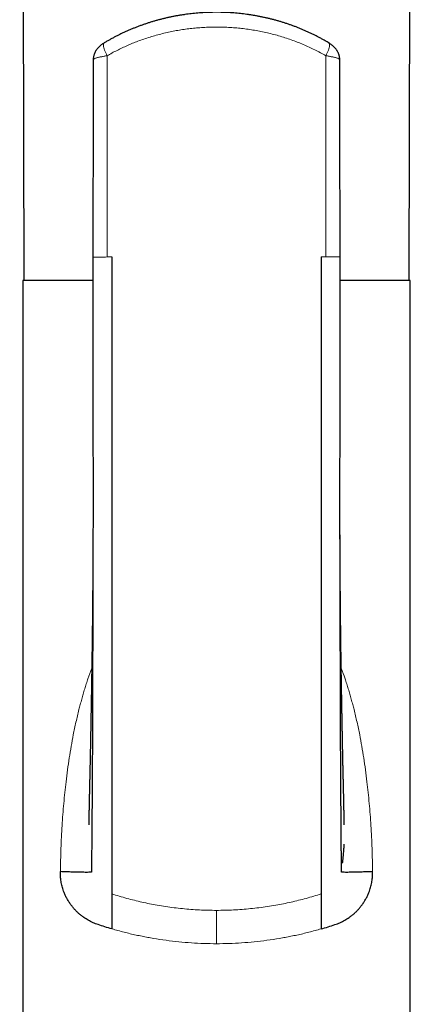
# Model space of a CAD drawing. Header units: millimetres. Extents: x 8 to 761, y 12 to 790.
# Tile 109 of 240: x 342 to 367, y 608 to 671. Entities that reach past the tile are written whole.
import ezdxf

# ---------------------------------------------------------------- set-up
doc = ezdxf.new("R2010")
doc.units = ezdxf.units.MM

msp = doc.modelspace()

# ---------------------------------------------------------------- linework, layer by layer
at = {"color": 7, "linetype": 'Continuous', "lineweight": 30}
for p, q in [((346.483, 655.412), (346.486, 655.412)), ((362.288, 655.413), (362.283, 655.413)), ((341.986, 653.913), (341.986, 588.913)), ((346.478, 653.913), (341.986, 653.913)), ((366.786, 653.913), (362.294, 653.913)), ((366.786, 588.913), (366.786, 653.913))]:
    msp.add_line(p, q, dxfattribs=at)
at = {"color": 252, "linetype": 'Continuous', "lineweight": 0}
msp.add_line((361.375, 655.413), (361.086, 655.413), dxfattribs=at)
at = {"color": 7, "linetype": 'Continuous', "lineweight": 30, "flags": 128}
for points in [[(341.793, 759.5), (341.898, 718.625), (342.066, 653.913)], [(366.707, 653.913), (366.874, 718.625), (366.98, 759.5)]]:
    msp.add_lwpolyline(points, dxfattribs=at)
at = {"color": 7, "linetype": 'Continuous', "lineweight": 30}
for points, knots in [([(361.583, 669.122), (361.546, 669.145), (361.447, 669.204), (361.287, 669.296), (361.102, 669.399), (360.916, 669.499), (360.728, 669.596), (360.538, 669.69), (360.348, 669.781), (360.156, 669.869), (359.963, 669.953), (359.769, 670.035), (359.575, 670.113), (359.379, 670.189), (359.182, 670.261), (358.984, 670.331), (358.784, 670.397), (358.584, 670.46), (358.383, 670.521), (358.18, 670.578), (357.976, 670.633), (357.771, 670.684), (357.567, 670.733), (357.362, 670.778), (357.157, 670.82), (356.95, 670.859), (356.744, 670.895), (356.536, 670.928), (356.329, 670.958), (356.122, 670.985), (355.914, 671.008), (355.705, 671.029), (355.496, 671.047), (355.287, 671.062), (355.078, 671.073), (354.868, 671.082), (354.659, 671.087), (354.449, 671.09), (354.239, 671.089), (354.03, 671.085), (353.82, 671.078), (353.61, 671.069), (353.401, 671.056), (353.191, 671.04), (352.981, 671.021), (352.773, 670.999), (352.566, 670.974), (352.359, 670.946), (352.152, 670.915), (351.946, 670.881), (351.74, 670.844), (351.535, 670.804), (351.33, 670.761), (351.126, 670.714), (350.922, 670.665), (350.719, 670.613), (350.517, 670.557), (350.317, 670.499), (350.117, 670.438), (349.917, 670.373), (349.718, 670.306), (349.52, 670.235), (349.323, 670.161), (349.126, 670.084), (348.931, 670.004), (348.737, 669.921), (348.544, 669.835), (348.352, 669.746), (348.163, 669.654), (347.974, 669.56), (347.788, 669.462), (347.603, 669.362), (347.421, 669.259), (347.283, 669.179), (347.206, 669.133), (347.189, 669.123)], [0, 0, 0, 0, 0.0089007, 0.0231873, 0.0373979, 0.0514971, 0.0657463, 0.0799362, 0.0940765, 0.1081725, 0.1222292, 0.1362519, 0.1502457, 0.1642157, 0.1781672, 0.1921051, 0.2060347, 0.2199609, 0.2338887, 0.2478217, 0.2617649, 0.2757286, 0.2895629, 0.3033701, 0.3171815, 0.3309891, 0.3447863, 0.3585666, 0.3723237, 0.3860514, 0.3997538, 0.4135097, 0.4272501, 0.4409802, 0.4547052, 0.4684303, 0.4821593, 0.495897, 0.5096671, 0.5233533, 0.5370589, 0.5508121, 0.5645945, 0.5783878, 0.5921688, 0.6059177, 0.6196096, 0.6332496, 0.647004, 0.6607583, 0.6745166, 0.6882834, 0.7020641, 0.7158638, 0.7296878, 0.7435672, 0.7573407, 0.7711478, 0.7850054, 0.7989097, 0.8128566, 0.826842, 0.8408615, 0.8549105, 0.8689844, 0.8830783, 0.8971874, 0.9113067, 0.9254312, 0.939555, 0.9536722, 0.9677742, 0.9818584, 0.9960323, 1, 1, 1, 1]), ([(347.187, 669.122), (347.174, 669.114), (347.141, 669.094), (347.091, 669.061), (347.036, 669.021), (346.98, 668.978), (346.925, 668.932), (346.874, 668.885), (346.827, 668.838), (346.784, 668.79), (346.744, 668.741), (346.707, 668.692), (346.674, 668.642), (346.643, 668.591), (346.615, 668.539), (346.59, 668.487), (346.568, 668.433), (346.549, 668.379), (346.533, 668.324), (346.519, 668.268), (346.509, 668.212), (346.502, 668.155), (346.497, 668.101), (346.497, 668.066), (346.497, 668.05)], [0, 0, 0, 0, 0.034253, 0.085101, 0.134416, 0.188042, 0.244038, 0.295977, 0.346661, 0.395731, 0.442932, 0.489406, 0.534799, 0.579347, 0.623262, 0.666705, 0.709798, 0.752628, 0.795256, 0.837727, 0.880072, 0.922316, 0.964478, 1, 1, 1, 1]), ([(362.276, 668.05), (362.276, 668.051), (362.276, 668.072), (362.274, 668.112), (362.269, 668.169), (362.261, 668.225), (362.25, 668.281), (362.236, 668.336), (362.22, 668.39), (362.2, 668.443), (362.178, 668.495), (362.154, 668.546), (362.126, 668.597), (362.096, 668.646), (362.063, 668.694), (362.028, 668.742), (361.989, 668.789), (361.948, 668.835), (361.903, 668.88), (361.854, 668.926), (361.802, 668.97), (361.747, 669.013), (361.692, 669.053), (361.638, 669.09), (361.602, 669.112), (361.585, 669.123)], [0, 0, 0, 0, 0.003482, 0.045773, 0.087938, 0.130001, 0.171988, 0.213932, 0.255877, 0.297879, 0.340012, 0.382372, 0.425089, 0.468331, 0.51231, 0.557283, 0.603001, 0.64946, 0.698341, 0.748978, 0.801147, 0.853941, 0.906236, 0.953992, 1, 1, 1, 1]), ([(346.497, 668.05), (346.497, 667.99), (346.496, 667.772), (346.495, 667.391), (346.494, 666.9), (346.493, 666.395), (346.492, 665.876), (346.491, 665.353), (346.49, 664.827), (346.489, 664.299), (346.488, 663.758), (346.487, 663.204), (346.486, 662.626), (346.485, 662.023), (346.484, 661.395), (346.483, 660.752), (346.482, 660.095), (346.481, 659.424), (346.481, 658.753), (346.48, 658.081), (346.479, 657.409), (346.479, 656.725), (346.478, 656.058), (346.478, 655.619), (346.478, 655.412)], [0, 0, 0, 0, 0.014057, 0.051792, 0.090643, 0.130612, 0.171697, 0.213901, 0.254717, 0.296528, 0.339334, 0.383135, 0.427931, 0.476531, 0.526252, 0.577093, 0.629056, 0.682141, 0.736347, 0.788483, 0.841615, 0.895744, 0.950869, 1, 1, 1, 1]), ([(362.295, 655.413), (362.294, 655.73), (362.294, 656.396), (362.293, 657.414), (362.292, 658.47), (362.29, 659.534), (362.289, 660.606), (362.288, 661.687), (362.286, 662.775), (362.284, 663.871), (362.282, 664.976), (362.28, 666.088), (362.278, 667.114), (362.276, 667.769), (362.276, 668.05)], [0, 0, 0, 0, 0.075157, 0.158077, 0.241638, 0.325839, 0.410679, 0.496157, 0.582275, 0.669033, 0.756434, 0.844484, 0.933186, 1, 1, 1, 1]), ([(346.482, 655.413), (346.482, 655.21), (346.481, 654.806), (346.479, 654.207), (346.478, 653.619), (346.478, 653.043), (346.477, 652.48), (346.477, 651.929), (346.477, 651.39), (346.477, 650.856), (346.477, 650.327), (346.478, 649.803), (346.478, 649.294), (346.478, 648.798), (346.479, 648.317), (346.479, 647.849), (346.479, 647.396), (346.48, 646.958), (346.48, 646.533), (346.48, 646.122), (346.481, 645.726), (346.481, 645.351), (346.481, 644.997), (346.481, 644.662), (346.482, 644.34), (346.482, 644.03), (346.482, 643.597), (346.482, 643.038), (346.483, 642.349), (346.483, 641.664), (346.483, 640.982), (346.484, 640.303), (346.484, 639.52), (346.484, 638.9), (346.483, 638.443), (346.483, 638.26), (346.483, 638.087), (346.482, 637.914), (346.481, 637.743), (346.48, 637.576), (346.479, 637.423), (346.478, 637.284), (346.478, 637.158), (346.477, 637.081), (346.477, 637.045)], [0, 0, 0, 0, 0.033069, 0.065512, 0.097319, 0.128479, 0.158986, 0.188832, 0.21801, 0.246515, 0.27565, 0.304036, 0.331669, 0.358545, 0.384662, 0.410017, 0.434607, 0.458432, 0.481491, 0.503782, 0.525304, 0.54606, 0.564927, 0.583115, 0.600623, 0.617454, 0.633607, 0.671284, 0.70877, 0.74609, 0.783251, 0.820261, 0.857127, 0.911381, 0.921911, 0.931957, 0.941481, 0.950485, 0.96053, 0.969847, 0.978443, 0.986326, 0.993507, 1, 1, 1, 1]), ([(347.686, 655.413), (347.686, 654.186), (347.686, 651.731), (347.686, 648.055), (347.686, 644.386), (347.686, 640.728), (347.686, 637.081), (347.686, 633.448), (347.686, 629.831), (347.686, 626.231), (347.686, 623.587), (347.686, 621.887), (347.686, 621.123), (347.686, 620.359), (347.686, 619.597), (347.686, 618.839), (347.686, 618.103), (347.686, 617.427), (347.686, 616.82), (347.686, 616.291), (347.686, 615.825), (347.686, 615.437), (347.686, 615.127), (347.686, 614.89), (347.686, 614.716), (347.686, 614.643), (347.686, 614.606)], [0, 0, 0, 0, 0.083431, 0.166854, 0.250268, 0.333672, 0.417068, 0.500454, 0.583828, 0.667193, 0.750551, 0.768413, 0.786275, 0.804136, 0.821997, 0.839845, 0.85767, 0.875484, 0.891049, 0.906623, 0.922177, 0.937718, 0.953282, 0.968843, 0.984414, 1, 1, 1, 1]), ([(361.086, 655.413), (361.086, 654.195), (361.086, 651.759), (361.086, 648.107), (361.086, 644.454), (361.086, 640.806), (361.086, 637.175), (361.086, 633.584), (361.086, 630.442), (361.086, 627.723), (361.086, 625.387), (361.086, 623.279), (361.086, 621.392), (361.086, 620.077), (361.086, 619.081), (361.086, 618.423), (361.086, 617.78), (361.086, 617.188), (361.086, 616.656), (361.086, 616.191), (361.086, 615.78), (361.086, 615.43), (361.086, 615.148), (361.086, 614.912), (361.086, 614.726), (361.086, 614.646), (361.086, 614.606)], [0, 0, 0, 0, 0.082794, 0.165593, 0.248628, 0.331931, 0.415105, 0.497665, 0.579176, 0.632362, 0.686313, 0.741798, 0.779609, 0.818492, 0.834061, 0.849794, 0.865692, 0.881753, 0.895719, 0.909793, 0.923939, 0.938111, 0.952237, 0.96627, 0.983311, 1, 1, 1, 1]), ([(362.295, 637.045), (362.295, 637.049), (362.295, 637.057), (362.294, 637.077), (362.294, 637.104), (362.293, 637.142), (362.291, 637.193), (362.29, 637.259), (362.29, 637.338), (362.289, 637.429), (362.289, 637.528), (362.289, 637.63), (362.289, 637.733), (362.289, 637.837), (362.289, 637.943), (362.289, 638.114), (362.289, 638.352), (362.289, 638.682), (362.289, 639.043), (362.289, 639.436), (362.289, 639.772), (362.289, 640.047), (362.289, 640.259), (362.289, 640.477), (362.289, 640.703), (362.289, 640.94), (362.289, 641.184), (362.289, 641.433), (362.289, 641.687), (362.289, 641.951), (362.289, 642.225), (362.29, 642.513), (362.29, 642.814), (362.29, 643.13), (362.29, 643.456), (362.29, 643.794), (362.29, 644.14), (362.29, 644.494), (362.291, 644.857), (362.291, 645.23), (362.291, 645.64), (362.292, 646.087), (362.292, 646.573), (362.292, 647.073), (362.293, 647.589), (362.293, 648.12), (362.294, 648.665), (362.294, 649.226), (362.294, 649.801), (362.295, 650.391), (362.295, 650.995), (362.295, 651.614), (362.295, 652.234), (362.294, 652.856), (362.294, 653.478), (362.293, 654.112), (362.292, 654.759), (362.291, 655.194), (362.29, 655.413)], [0, 0, 0, 0, 0.0017804, 0.0036359, 0.0056327, 0.0078242, 0.0111161, 0.0148933, 0.0192005, 0.0243455, 0.0298473, 0.0354147, 0.0410478, 0.0467465, 0.0525108, 0.0583408, 0.0747119, 0.0915796, 0.112308, 0.1337412, 0.15588, 0.1672143, 0.1787255, 0.1904764, 0.2027847, 0.215695, 0.2292078, 0.2425007, 0.2563299, 0.2706962, 0.2856001, 0.3010425, 0.3176209, 0.3347798, 0.3525202, 0.3708428, 0.3897485, 0.4088853, 0.4285865, 0.4488531, 0.469686, 0.4952269, 0.5215721, 0.5487202, 0.5766696, 0.6054178, 0.6349619, 0.6652981, 0.6964223, 0.7283297, 0.7610147, 0.7944708, 0.8286903, 0.861646, 0.8952646, 0.9295369, 0.9644525, 1, 1, 1, 1]), ([(346.478, 637.603), (346.477, 636.926), (346.474, 635.314), (346.468, 632.767), (346.462, 630.3), (346.456, 628.176), (346.45, 626.41), (346.444, 624.676), (346.438, 623.052), (346.432, 621.543), (346.422, 620.418), (346.413, 619.601), (346.408, 619.083), (346.404, 618.586), (346.401, 618.136), (346.399, 617.737), (346.397, 617.392), (346.396, 617.087), (346.395, 616.827), (346.395, 616.613), (346.395, 616.43), (346.395, 616.281), (346.395, 616.168), (346.394, 616.089), (346.395, 616.039), (346.395, 616.011), (346.398, 616), (346.381, 615.996), (346.319, 615.991), (346.216, 615.988), (346.072, 615.986), (345.895, 615.988), (345.688, 615.991), (345.439, 615.996), (345.143, 616.004), (344.802, 616.016), (344.531, 616.027), (344.394, 616.032)], [0, 0, 0, 0, 0.061477, 0.146559, 0.232465, 0.287187, 0.341488, 0.394925, 0.447077, 0.491597, 0.534696, 0.551236, 0.567554, 0.583652, 0.599526, 0.613013, 0.626344, 0.639563, 0.652758, 0.666014, 0.67942, 0.695788, 0.712614, 0.730016, 0.748088, 0.766915, 0.786579, 0.807155, 0.82874, 0.851309, 0.874718, 0.894773, 0.915261, 0.936106, 0.95723, 0.978557, 1, 1, 1, 1]), ([(346.478, 637.603), (346.478, 637.594), (346.478, 637.568), (346.478, 637.522), (346.478, 637.463), (346.478, 637.4), (346.477, 637.337), (346.477, 637.282), (346.477, 637.236), (346.477, 637.198), (346.477, 637.164), (346.477, 637.129), (346.477, 637.087), (346.477, 637.036), (346.477, 636.978), (346.476, 636.917), (346.476, 636.854), (346.476, 636.793), (346.476, 636.735), (346.476, 636.686), (346.476, 636.647), (346.475, 636.612), (346.475, 636.574), (346.475, 636.53), (346.475, 636.479), (346.475, 636.424), (346.475, 636.365), (346.474, 636.309), (346.474, 636.258), (346.474, 636.215), (346.474, 636.178), (346.474, 636.149), (346.474, 636.123), (346.473, 636.094), (346.473, 636.056), (346.473, 636.011), (346.473, 635.96), (346.473, 635.907), (346.472, 635.853), (346.472, 635.806), (346.472, 635.762), (346.472, 635.722), (346.472, 635.674), (346.471, 635.614), (346.471, 635.54), (346.471, 635.462), (346.47, 635.39), (346.47, 635.329), (346.47, 635.278), (346.469, 635.237), (346.469, 635.203), (346.469, 635.161), (346.469, 635.101), (346.468, 635.026), (346.468, 634.948), (346.467, 634.878), (346.467, 634.814), (346.466, 634.749), (346.466, 634.679), (346.465, 634.601), (346.465, 634.517), (346.464, 634.431), (346.464, 634.359), (346.463, 634.305), (346.463, 634.27), (346.463, 634.239), (346.463, 634.208), (346.462, 634.173), (346.462, 634.133), (346.462, 634.093), (346.462, 634.056), (346.461, 634.022), (346.461, 633.986), (346.461, 633.949), (346.46, 633.912), (346.46, 633.881), (346.46, 633.859), (346.46, 633.843), (346.46, 633.83), (346.46, 633.816), (346.459, 633.792), (346.459, 633.753), (346.459, 633.698), (346.458, 633.634), (346.458, 633.559), (346.457, 633.475), (346.456, 633.396), (346.456, 633.328), (346.455, 633.268), (346.454, 633.202), (346.454, 633.126), (346.453, 633.042), (346.452, 632.97), (346.452, 632.917), (346.452, 632.886), (346.451, 632.861), (346.451, 632.84), (346.451, 632.815), (346.451, 632.785), (346.45, 632.748), (346.45, 632.697), (346.449, 632.635), (346.448, 632.566), (346.448, 632.503), (346.447, 632.445), (346.446, 632.377), (346.446, 632.299), (346.445, 632.214), (346.444, 632.139), (346.443, 632.075), (346.443, 632.024), (346.442, 631.985), (346.442, 631.958), (346.442, 631.939), (346.442, 631.921), (346.441, 631.895), (346.441, 631.861), (346.44, 631.814), (346.44, 631.76), (346.439, 631.702), (346.439, 631.652), (346.438, 631.608), (346.438, 631.571), (346.437, 631.537), (346.437, 631.499), (346.436, 631.455), (346.436, 631.406), (346.435, 631.355), (346.434, 631.273), (346.433, 631.165), (346.431, 631.025), (346.429, 630.886), (346.427, 630.75), (346.426, 630.615), (346.424, 630.474), (346.422, 630.351), (346.421, 630.26), (346.42, 630.205), (346.419, 630.156), (346.419, 630.11), (346.418, 630.054), (346.417, 629.984), (346.416, 629.902), (346.415, 629.813), (346.413, 629.722), (346.412, 629.632), (346.411, 629.544), (346.409, 629.453), (346.408, 629.356), (346.406, 629.253), (346.405, 629.151), (346.403, 629.053), (346.402, 628.965), (346.401, 628.891), (346.4, 628.832), (346.399, 628.786), (346.399, 628.745), (346.398, 628.703), (346.397, 628.66), (346.396, 628.611), (346.396, 628.557), (346.395, 628.494), (346.393, 628.427), (346.392, 628.355), (346.391, 628.283), (346.39, 628.209), (346.389, 628.134), (346.387, 628.056), (346.386, 627.977), (346.385, 627.899), (346.384, 627.825), (346.382, 627.752), (346.381, 627.677), (346.38, 627.6), (346.378, 627.524), (346.377, 627.451), (346.376, 627.376), (346.375, 627.298), (346.373, 627.218), (346.372, 627.143), (346.371, 627.079), (346.37, 627.024), (346.369, 626.971), (346.368, 626.909), (346.367, 626.84), (346.365, 626.771), (346.364, 626.708), (346.363, 626.648), (346.362, 626.59), (346.361, 626.533), (346.36, 626.479), (346.359, 626.433), (346.359, 626.391), (346.358, 626.352), (346.357, 626.305), (346.356, 626.252), (346.355, 626.2), (346.354, 626.151), (346.353, 626.097), (346.352, 626.034), (346.351, 625.963), (346.35, 625.895), (346.348, 625.823), (346.347, 625.747), (346.345, 625.663), (346.344, 625.577), (346.343, 625.501), (346.341, 625.437), (346.34, 625.389), (346.34, 625.34), (346.339, 625.288), (346.338, 625.237), (346.337, 625.186), (346.336, 625.134), (346.335, 625.07), (346.333, 624.998), (346.332, 624.925), (346.331, 624.858), (346.33, 624.793), (346.328, 624.731), (346.327, 624.679), (346.327, 624.637), (346.326, 624.598), (346.325, 624.551), (346.324, 624.5), (346.323, 624.45), (346.322, 624.405), (346.322, 624.368), (346.321, 624.335), (346.32, 624.3), (346.32, 624.259), (346.319, 624.214), (346.318, 624.171), (346.317, 624.117), (346.316, 624.05), (346.314, 623.97), (346.312, 623.888), (346.311, 623.807), (346.309, 623.729), (346.308, 623.655), (346.306, 623.585), (346.305, 623.524), (346.304, 623.475), (346.303, 623.438), (346.303, 623.4), (346.302, 623.355), (346.301, 623.307), (346.3, 623.26), (346.299, 623.213), (346.298, 623.166), (346.297, 623.119), (346.296, 623.073), (346.295, 623.027), (346.294, 622.977), (346.293, 622.924), (346.291, 622.863), (346.29, 622.805), (346.289, 622.753), (346.288, 622.712), (346.287, 622.676), (346.286, 622.646), (346.286, 622.618), (346.285, 622.587), (346.283, 622.522), (346.281, 622.425), (346.278, 622.293), (346.275, 622.16), (346.271, 622.024), (346.268, 621.89), (346.265, 621.761), (346.261, 621.623), (346.258, 621.477), (346.254, 621.322), (346.251, 621.17), (346.248, 621.02), (346.245, 620.873), (346.242, 620.746), (346.24, 620.636), (346.238, 620.537), (346.236, 620.444), (346.234, 620.353), (346.232, 620.264), (346.231, 620.177), (346.229, 620.082), (346.227, 619.98), (346.225, 619.876), (346.223, 619.782), (346.222, 619.694), (346.22, 619.604), (346.219, 619.513), (346.217, 619.43), (346.216, 619.363), (346.215, 619.311), (346.214, 619.269), (346.213, 619.24), (346.213, 619.221), (346.213, 619.21), (346.213, 619.198), (346.212, 619.185), (346.212, 619.17), (346.212, 619.153), (346.211, 619.137), (346.211, 619.121), (346.211, 619.109), (346.211, 619.099), (346.21, 619.09), (346.21, 619.083), (346.21, 619.075), (346.21, 619.068), (346.21, 619.058), (346.209, 619.048), (346.209, 619.038), (346.209, 619.031), (346.209, 619.026), (346.209, 619.025), (346.209, 619.025)], [0, 0, 0, 0, 0.001367, 0.003952, 0.006833, 0.01002, 0.013177, 0.015906, 0.018085, 0.019882, 0.021383, 0.023034, 0.024901, 0.027546, 0.0304, 0.033461, 0.036562, 0.039571, 0.042488, 0.045019, 0.046746, 0.048263, 0.050105, 0.052292, 0.054799, 0.057505, 0.060395, 0.063468, 0.065742, 0.067921, 0.069721, 0.071138, 0.072192, 0.073512, 0.075438, 0.077799, 0.080039, 0.082991, 0.085601, 0.087904, 0.090009, 0.091923, 0.093835, 0.09704, 0.100716, 0.104832, 0.108385, 0.111377, 0.113847, 0.115817, 0.117425, 0.118897, 0.12196, 0.126188, 0.130029, 0.133409, 0.13652, 0.139485, 0.142974, 0.146766, 0.151019, 0.155356, 0.159487, 0.161575, 0.163293, 0.164659, 0.166111, 0.167835, 0.16983, 0.172081, 0.173666, 0.175338, 0.177099, 0.178948, 0.180871, 0.182479, 0.183547, 0.184189, 0.184761, 0.185446, 0.186244, 0.188428, 0.191171, 0.19439, 0.197905, 0.202249, 0.206725, 0.209553, 0.21237, 0.215622, 0.219326, 0.223491, 0.228089, 0.229924, 0.231443, 0.232648, 0.233557, 0.234672, 0.236216, 0.238134, 0.240051, 0.243829, 0.247285, 0.250344, 0.253025, 0.255901, 0.260431, 0.264656, 0.26841, 0.271685, 0.274087, 0.276019, 0.27748, 0.278018, 0.278845, 0.280151, 0.28193, 0.283818, 0.287091, 0.289965, 0.292446, 0.294587, 0.296401, 0.297951, 0.299736, 0.301974, 0.304473, 0.307011, 0.309587, 0.316652, 0.32308, 0.330514, 0.337338, 0.343239, 0.350639, 0.358373, 0.361526, 0.364274, 0.366578, 0.368757, 0.371241, 0.374953, 0.379095, 0.383599, 0.388258, 0.392656, 0.396979, 0.401428, 0.406314, 0.411528, 0.416752, 0.421667, 0.426095, 0.430017, 0.432681, 0.434973, 0.436892, 0.438852, 0.441192, 0.443429, 0.446138, 0.449349, 0.452913, 0.456206, 0.460047, 0.463743, 0.467394, 0.471339, 0.475361, 0.479341, 0.483041, 0.486513, 0.490253, 0.494325, 0.498168, 0.501661, 0.505364, 0.509391, 0.513515, 0.517317, 0.520787, 0.523093, 0.525632, 0.528775, 0.532485, 0.536057, 0.539212, 0.541952, 0.545155, 0.548004, 0.550597, 0.553317, 0.554952, 0.556881, 0.559259, 0.56208, 0.564825, 0.567172, 0.569512, 0.573038, 0.576706, 0.58025, 0.583344, 0.587636, 0.591775, 0.596003, 0.600783, 0.603322, 0.605683, 0.608112, 0.610771, 0.613552, 0.615925, 0.618401, 0.621528, 0.625634, 0.629375, 0.632705, 0.63582, 0.639209, 0.64218, 0.643742, 0.64569, 0.648196, 0.650931, 0.653488, 0.655841, 0.657767, 0.65919, 0.660915, 0.663077, 0.665498, 0.667722, 0.669728, 0.673744, 0.678079, 0.682021, 0.686278, 0.690542, 0.694083, 0.697657, 0.701454, 0.703524, 0.705244, 0.707134, 0.709467, 0.712167, 0.714502, 0.716888, 0.719428, 0.721859, 0.724128, 0.726637, 0.729116, 0.731853, 0.73496, 0.738643, 0.740923, 0.743134, 0.745092, 0.746493, 0.747834, 0.749489, 0.751383, 0.758032, 0.764804, 0.771976, 0.778668, 0.785979, 0.792688, 0.798787, 0.807374, 0.815408, 0.823106, 0.831498, 0.839618, 0.847092, 0.852568, 0.858283, 0.863835, 0.868837, 0.87418, 0.879768, 0.884799, 0.891969, 0.899364, 0.905555, 0.911521, 0.918476, 0.926086, 0.933691, 0.940298, 0.945366, 0.949879, 0.954231, 0.955614, 0.956953, 0.958422, 0.960232, 0.962383, 0.964877, 0.967565, 0.970177, 0.972335, 0.974103, 0.975769, 0.977367, 0.978947, 0.980753, 0.982819, 0.986381, 0.989753, 0.992897, 0.99582, 1, 1, 1, 1]), ([(364.378, 616.032), (364.242, 616.027), (363.97, 616.016), (363.629, 616.004), (363.333, 615.996), (363.084, 615.991), (362.878, 615.988), (362.7, 615.986), (362.557, 615.988), (362.454, 615.991), (362.391, 615.996), (362.375, 616), (362.377, 616.011), (362.378, 616.039), (362.378, 616.089), (362.378, 616.168), (362.378, 616.281), (362.378, 616.43), (362.378, 616.613), (362.377, 616.827), (362.376, 617.087), (362.375, 617.392), (362.374, 617.737), (362.371, 618.148), (362.368, 618.625), (362.364, 619.165), (362.359, 619.728), (362.352, 620.308), (362.347, 620.896), (362.34, 621.772), (362.335, 622.946), (362.33, 624.526), (362.323, 626.244), (362.317, 628.092), (362.311, 630.289), (362.304, 632.817), (362.298, 635.371), (362.296, 636.972), (362.294, 637.621)], [0, 0, 0, 0, 0.021432, 0.042747, 0.063859, 0.084693, 0.10517, 0.125214, 0.14861, 0.171167, 0.192741, 0.213304, 0.232959, 0.251775, 0.269838, 0.287229, 0.304046, 0.320406, 0.333805, 0.347053, 0.360241, 0.373453, 0.386777, 0.400256, 0.417398, 0.4348, 0.452459, 0.470378, 0.488556, 0.506987, 0.551447, 0.59721, 0.653021, 0.709826, 0.767115, 0.854529, 0.941087, 1, 1, 1, 1]), ([(362.564, 619.029), (362.564, 619.029), (362.564, 619.028), (362.564, 619.03), (362.563, 619.034), (362.563, 619.04), (362.563, 619.048), (362.563, 619.057), (362.563, 619.068), (362.562, 619.079), (362.562, 619.09), (362.562, 619.103), (362.562, 619.119), (362.561, 619.141), (362.561, 619.169), (362.56, 619.2), (362.559, 619.23), (362.559, 619.262), (362.558, 619.295), (362.557, 619.328), (362.557, 619.359), (362.556, 619.388), (362.556, 619.414), (362.555, 619.445), (362.555, 619.481), (362.554, 619.525), (362.553, 619.573), (362.552, 619.619), (362.551, 619.659), (362.551, 619.693), (362.55, 619.722), (362.55, 619.753), (362.549, 619.786), (362.548, 619.826), (362.547, 619.871), (362.547, 619.923), (362.545, 619.981), (362.544, 620.042), (362.543, 620.117), (362.541, 620.206), (362.539, 620.313), (362.537, 620.421), (362.535, 620.528), (362.533, 620.637), (362.531, 620.745), (362.528, 620.848), (362.526, 620.944), (362.524, 621.036), (362.522, 621.131), (362.52, 621.226), (362.518, 621.325), (362.516, 621.432), (362.513, 621.54), (362.511, 621.643), (362.509, 621.73), (362.507, 621.807), (362.505, 621.874), (362.504, 621.937), (362.502, 622.002), (362.5, 622.072), (362.498, 622.142), (362.497, 622.209), (362.495, 622.275), (362.493, 622.345), (362.492, 622.421), (362.49, 622.495), (362.488, 622.568), (362.486, 622.638), (362.485, 622.71), (362.483, 622.779), (362.482, 622.842), (362.48, 622.901), (362.479, 622.962), (362.478, 623.018), (362.476, 623.077), (362.475, 623.135), (362.474, 623.197), (362.473, 623.259), (362.471, 623.333), (362.469, 623.415), (362.468, 623.505), (362.466, 623.589), (362.464, 623.672), (362.463, 623.756), (362.461, 623.825), (362.46, 623.884), (362.459, 623.936), (362.458, 623.996), (362.457, 624.056), (362.456, 624.112), (362.455, 624.173), (362.453, 624.238), (362.452, 624.309), (362.451, 624.368), (362.45, 624.419), (362.449, 624.462), (362.448, 624.507), (362.448, 624.55), (362.447, 624.586), (362.446, 624.618), (362.446, 624.653), (362.445, 624.694), (362.444, 624.739), (362.443, 624.791), (362.442, 624.849), (362.441, 624.911), (362.44, 624.973), (362.439, 625.035), (362.437, 625.097), (362.436, 625.157), (362.435, 625.217), (362.434, 625.273), (362.433, 625.317), (362.433, 625.347), (362.432, 625.372), (362.432, 625.403), (362.431, 625.448), (362.43, 625.501), (362.429, 625.558), (362.428, 625.606), (362.427, 625.645), (362.427, 625.679), (362.426, 625.716), (362.425, 625.765), (362.424, 625.821), (362.423, 625.88), (362.422, 625.937), (362.421, 626.001), (362.42, 626.069), (362.418, 626.139), (362.417, 626.204), (362.416, 626.267), (362.415, 626.333), (362.413, 626.406), (362.412, 626.493), (362.41, 626.588), (362.408, 626.684), (362.407, 626.776), (362.405, 626.863), (362.404, 626.948), (362.402, 627.035), (362.401, 627.12), (362.399, 627.2), (362.398, 627.265), (362.397, 627.314), (362.397, 627.351), (362.396, 627.387), (362.395, 627.425), (362.395, 627.479), (362.393, 627.548), (362.392, 627.629), (362.391, 627.706), (362.39, 627.775), (362.389, 627.836), (362.388, 627.886), (362.387, 627.932), (362.386, 627.977), (362.385, 628.028), (362.384, 628.083), (362.383, 628.143), (362.382, 628.206), (362.381, 628.27), (362.38, 628.329), (362.38, 628.382), (362.379, 628.431), (362.378, 628.48), (362.377, 628.532), (362.376, 628.585), (362.375, 628.654), (362.374, 628.739), (362.372, 628.84), (362.371, 628.943), (362.369, 629.047), (362.368, 629.133), (362.367, 629.199), (362.366, 629.244), (362.365, 629.286), (362.365, 629.332), (362.364, 629.382), (362.363, 629.436), (362.362, 629.511), (362.361, 629.602), (362.359, 629.707), (362.358, 629.809), (362.356, 629.91), (362.355, 630.012), (362.354, 630.112), (362.352, 630.207), (362.351, 630.301), (362.35, 630.397), (362.348, 630.498), (362.347, 630.589), (362.346, 630.671), (362.345, 630.741), (362.344, 630.81), (362.343, 630.872), (362.343, 630.927), (362.342, 630.976), (362.342, 631.022), (362.341, 631.07), (362.34, 631.124), (362.34, 631.179), (362.339, 631.23), (362.338, 631.277), (362.338, 631.324), (362.337, 631.372), (362.337, 631.418), (362.336, 631.457), (362.336, 631.487), (362.336, 631.509), (362.335, 631.532), (362.335, 631.561), (362.335, 631.598), (362.334, 631.649), (362.333, 631.708), (362.333, 631.771), (362.332, 631.828), (362.331, 631.879), (362.331, 631.93), (362.33, 631.985), (362.33, 632.047), (362.329, 632.109), (362.328, 632.165), (362.328, 632.216), (362.327, 632.267), (362.327, 632.312), (362.326, 632.35), (362.326, 632.376), (362.326, 632.397), (362.326, 632.418), (362.325, 632.444), (362.325, 632.477), (362.325, 632.516), (362.324, 632.558), (362.324, 632.599), (362.323, 632.638), (362.323, 632.688), (362.322, 632.749), (362.322, 632.82), (362.321, 632.892), (362.32, 632.968), (362.319, 633.051), (362.319, 633.137), (362.318, 633.211), (362.317, 633.269), (362.317, 633.31), (362.317, 633.345), (362.316, 633.382), (362.316, 633.426), (362.316, 633.478), (362.315, 633.533), (362.315, 633.589), (362.314, 633.651), (362.314, 633.717), (362.313, 633.784), (362.313, 633.844), (362.312, 633.899), (362.312, 633.954), (362.311, 634.005), (362.311, 634.051), (362.311, 634.091), (362.31, 634.132), (362.31, 634.174), (362.31, 634.213), (362.309, 634.246), (362.309, 634.27), (362.309, 634.29), (362.309, 634.313), (362.309, 634.346), (362.308, 634.388), (362.308, 634.437), (362.308, 634.489), (362.307, 634.543), (362.307, 634.599), (362.307, 634.646), (362.306, 634.684), (362.306, 634.709), (362.306, 634.731), (362.306, 634.75), (362.306, 634.771), (362.306, 634.799), (362.305, 634.834), (362.305, 634.873), (362.305, 634.92), (362.305, 634.972), (362.304, 635.025), (362.304, 635.071), (362.304, 635.11), (362.304, 635.146), (362.303, 635.184), (362.303, 635.23), (362.303, 635.288), (362.302, 635.354), (362.302, 635.419), (362.302, 635.481), (362.301, 635.539), (362.301, 635.592), (362.301, 635.635), (362.301, 635.667), (362.301, 635.693), (362.301, 635.723), (362.3, 635.762), (362.3, 635.807), (362.3, 635.865), (362.3, 635.93), (362.299, 636), (362.299, 636.064), (362.299, 636.126), (362.298, 636.189), (362.298, 636.255), (362.298, 636.325), (362.298, 636.389), (362.297, 636.444), (362.297, 636.491), (362.297, 636.539), (362.297, 636.584), (362.297, 636.625), (362.297, 636.656), (362.297, 636.68), (362.297, 636.703), (362.297, 636.731), (362.296, 636.766), (362.296, 636.805), (362.296, 636.846), (362.296, 636.888), (362.296, 636.93), (362.296, 636.974), (362.296, 637.018), (362.296, 637.06), (362.295, 637.095), (362.295, 637.122), (362.295, 637.142), (362.295, 637.161), (362.295, 637.184), (362.295, 637.205), (362.295, 637.219), (362.295, 637.224)], [0, 0, 0, 0, 0.0009199, 0.003998, 0.0066232, 0.0096177, 0.0127379, 0.0158725, 0.0188155, 0.0212944, 0.0238066, 0.0263873, 0.02921, 0.0325838, 0.0376648, 0.0421298, 0.0457887, 0.0497483, 0.0536472, 0.0571735, 0.0606593, 0.0631911, 0.0657064, 0.0684542, 0.0717803, 0.0756525, 0.0799376, 0.0837376, 0.0868553, 0.089312, 0.0914891, 0.0935381, 0.0960459, 0.0988409, 0.1019829, 0.1055287, 0.1095097, 0.113686, 0.117566, 0.1240984, 0.1305611, 0.1372879, 0.1436158, 0.1495716, 0.1561979, 0.1622308, 0.1670223, 0.1722854, 0.1775291, 0.1826281, 0.1877926, 0.1934066, 0.1998611, 0.2050605, 0.2096554, 0.213681, 0.2172039, 0.2202262, 0.2235574, 0.2274393, 0.2313303, 0.2346615, 0.2381821, 0.2417778, 0.2458254, 0.2501994, 0.253593, 0.2574447, 0.2614139, 0.2650734, 0.2683799, 0.271492, 0.2744647, 0.2781447, 0.2805544, 0.2838591, 0.2873798, 0.2905387, 0.29368, 0.2991293, 0.3035468, 0.3079251, 0.3123466, 0.3167367, 0.3210663, 0.3231663, 0.3258931, 0.3292961, 0.3324997, 0.3353692, 0.3380533, 0.3419383, 0.3455766, 0.349057, 0.3512001, 0.3534571, 0.3558893, 0.3582069, 0.3601204, 0.3614758, 0.3632342, 0.3654462, 0.3678995, 0.3701788, 0.3736768, 0.3768089, 0.3798835, 0.3832608, 0.3864545, 0.3895376, 0.3925482, 0.3956889, 0.398205, 0.3993518, 0.4004362, 0.4020199, 0.4041411, 0.4073802, 0.4103587, 0.4129146, 0.414801, 0.4163414, 0.4182313, 0.420514, 0.4238524, 0.426877, 0.4296851, 0.4327131, 0.4366688, 0.4401907, 0.4435479, 0.4467804, 0.4499538, 0.453698, 0.4580683, 0.4632418, 0.4683127, 0.4729292, 0.477332, 0.4818142, 0.4860698, 0.4906426, 0.4948381, 0.4984856, 0.5005403, 0.5024255, 0.5041419, 0.5060133, 0.5083021, 0.5124521, 0.5166848, 0.520631, 0.5242526, 0.5273404, 0.5299258, 0.5320024, 0.5343335, 0.5369175, 0.5397366, 0.5427858, 0.5460656, 0.5494763, 0.5525024, 0.555181, 0.5575283, 0.5600329, 0.5626961, 0.5654189, 0.5681928, 0.5732031, 0.5783581, 0.5836411, 0.588953, 0.5942257, 0.596819, 0.5990199, 0.6010504, 0.6033432, 0.6059096, 0.608709, 0.6116565, 0.6172213, 0.6225811, 0.6277247, 0.6327953, 0.6379634, 0.6431863, 0.6480007, 0.6524575, 0.6574231, 0.6626603, 0.6678158, 0.6712826, 0.6750151, 0.6785453, 0.6816639, 0.6843988, 0.6868836, 0.6891353, 0.6913874, 0.694133, 0.6973801, 0.6996539, 0.7019836, 0.7043691, 0.7068107, 0.7092691, 0.7113297, 0.7127584, 0.7137679, 0.7147673, 0.7162149, 0.7181111, 0.7204085, 0.7239074, 0.7270708, 0.7298945, 0.7325129, 0.7348501, 0.7375808, 0.7407897, 0.7443232, 0.7468407, 0.7493926, 0.7519788, 0.7545473, 0.7562434, 0.7575831, 0.7585661, 0.7594489, 0.7607305, 0.7624076, 0.76448, 0.7666737, 0.7687462, 0.7706975, 0.7725273, 0.7763181, 0.7798169, 0.7833341, 0.7870841, 0.7913069, 0.7957832, 0.8000559, 0.8025154, 0.8045561, 0.8061558, 0.8078911, 0.8101188, 0.8127863, 0.8156577, 0.818473, 0.8212321, 0.8249326, 0.8284041, 0.8313896, 0.8339059, 0.8365996, 0.8397495, 0.8415921, 0.8435579, 0.8456471, 0.8478573, 0.8498839, 0.851488, 0.852709, 0.8535642, 0.8545155, 0.8562, 0.8583922, 0.8609082, 0.8635198, 0.8662266, 0.8690285, 0.8718599, 0.8733751, 0.8746642, 0.875727, 0.8765643, 0.8775455, 0.8789447, 0.8807757, 0.8828112, 0.8846989, 0.8879099, 0.8905552, 0.892722, 0.8946849, 0.8964636, 0.8981047, 0.9004441, 0.9033629, 0.9067811, 0.9103087, 0.9131724, 0.9160732, 0.9189, 0.9210998, 0.9225969, 0.9236152, 0.9250997, 0.9270598, 0.9294509, 0.9318149, 0.9357148, 0.939149, 0.9423192, 0.9453456, 0.9484592, 0.9517272, 0.9552224, 0.9589363, 0.9612004, 0.9635262, 0.9659137, 0.9683301, 0.9703814, 0.9719522, 0.9729927, 0.9740051, 0.9753891, 0.9771448, 0.9792379, 0.9812392, 0.9832989, 0.985417, 0.9875936, 0.9898287, 0.9920091, 0.9938012, 0.9950833, 0.9960205, 0.9968244, 0.99792, 0.9993192, 1, 1, 1, 1]), ([(362.454, 616.58), (362.455, 616.58), (362.455, 616.581), (362.456, 616.588), (362.457, 616.595), (362.458, 616.604), (362.459, 616.615), (362.461, 616.629), (362.463, 616.644), (362.465, 616.659), (362.466, 616.673), (362.467, 616.684), (362.469, 616.696), (362.472, 616.722), (362.477, 616.765), (362.483, 616.826), (362.491, 616.896), (362.498, 616.971), (362.506, 617.049), (362.516, 617.162), (362.529, 617.308), (362.539, 617.454), (362.546, 617.56), (362.55, 617.622), (362.552, 617.671), (362.554, 617.707), (362.556, 617.734), (362.557, 617.755), (362.557, 617.771), (362.558, 617.78), (362.558, 617.785), (362.558, 617.784), (362.558, 617.784)], [0, 0, 0, 0, 0.068438, 0.106469, 0.146133, 0.186732, 0.222038, 0.250734, 0.273122, 0.286157, 0.296574, 0.301142, 0.30552, 0.314543, 0.342283, 0.375466, 0.414128, 0.45724, 0.500577, 0.543688, 0.644422, 0.743925, 0.78454, 0.821479, 0.855325, 0.879127, 0.901969, 0.924262, 0.946438, 0.968933, 0.992158, 1, 1, 1, 1]), ([(346.808, 612.637), (346.7, 612.677), (346.484, 612.755), (346.179, 612.911), (345.926, 613.07), (345.723, 613.222), (345.563, 613.357), (345.413, 613.5), (345.272, 613.651), (345.135, 613.816), (345.004, 613.994), (344.883, 614.186), (344.775, 614.382), (344.681, 614.583), (344.588, 614.818), (344.503, 615.091), (344.437, 615.402), (344.398, 615.717), (344.396, 615.927), (344.394, 616.032)], [0, 0, 0, 0, 0.082587, 0.165446, 0.24901, 0.300289, 0.350793, 0.400626, 0.449899, 0.498724, 0.55224, 0.603795, 0.653593, 0.70186, 0.748844, 0.815199, 0.878376, 0.939547, 1, 1, 1, 1]), ([(361.965, 612.637), (362.072, 612.677), (362.289, 612.755), (362.594, 612.911), (362.846, 613.07), (363.05, 613.222), (363.209, 613.357), (363.36, 613.5), (363.501, 613.651), (363.638, 613.816), (363.768, 613.994), (363.89, 614.186), (363.998, 614.382), (364.092, 614.583), (364.185, 614.818), (364.27, 615.091), (364.335, 615.402), (364.375, 615.717), (364.377, 615.927), (364.378, 616.032)], [0, 0, 0, 0, 0.082587, 0.165446, 0.24901, 0.300289, 0.350793, 0.400626, 0.449899, 0.498724, 0.55224, 0.603795, 0.653593, 0.70186, 0.748844, 0.815199, 0.878376, 0.939547, 1, 1, 1, 1]), ([(347.686, 614.606), (347.686, 614.567), (347.686, 614.492), (347.686, 614.435), (347.686, 614.366), (347.686, 614.276), (347.686, 614.157), (347.686, 614.008), (347.686, 613.85), (347.686, 613.711), (347.686, 613.548), (347.686, 613.355), (347.686, 613.134), (347.686, 612.889), (347.686, 612.63), (347.686, 612.453), (347.686, 612.365)], [0, 0, 0, 0, 0.145596, 0.283879, 0.394423, 0.497993, 0.59415, 0.683693, 0.726377, 0.767834, 0.808275, 0.847821, 0.886573, 0.924737, 0.962518, 1, 1, 1, 1]), ([(361.086, 614.606), (361.086, 614.567), (361.086, 614.492), (361.086, 614.435), (361.086, 614.366), (361.086, 614.276), (361.086, 614.157), (361.086, 614.008), (361.086, 613.85), (361.086, 613.711), (361.086, 613.548), (361.086, 613.355), (361.086, 613.134), (361.086, 612.889), (361.086, 612.63), (361.086, 612.453), (361.086, 612.365)], [0, 0, 0, 0, 0.145596, 0.283879, 0.394423, 0.497993, 0.59415, 0.683693, 0.726377, 0.767834, 0.808275, 0.847821, 0.886573, 0.924737, 0.962518, 1, 1, 1, 1]), ([(347.686, 612.366), (347.539, 612.409), (347.239, 612.497), (346.953, 612.59), (346.808, 612.637)], [0, 0, 0, 0, 0.491968, 1, 1, 1, 1]), ([(361.086, 612.366), (361.234, 612.409), (361.534, 612.497), (361.819, 612.59), (361.965, 612.637)], [0, 0, 0, 0, 0.491968, 1, 1, 1, 1])]:
    msp.add_open_spline(points, degree=3, knots=knots, dxfattribs=at)
at = {"color": 252, "linetype": 'Continuous', "lineweight": 0}
for points, knots in [([(361.386, 668.306), (361.269, 668.373), (361.035, 668.505), (360.675, 668.69), (360.309, 668.866), (359.937, 669.031), (359.555, 669.186), (359.165, 669.331), (358.766, 669.466), (358.361, 669.589), (357.952, 669.7), (357.542, 669.798), (357.132, 669.883), (356.721, 669.956), (356.307, 670.018), (355.891, 670.067), (355.469, 670.105), (355.042, 670.13), (354.61, 670.143), (354.178, 670.143), (353.746, 670.131), (353.324, 670.106), (352.912, 670.07), (352.511, 670.024), (352.112, 669.966), (351.716, 669.897), (351.318, 669.817), (350.921, 669.725), (350.523, 669.62), (350.13, 669.504), (349.741, 669.377), (349.37, 669.244), (349.017, 669.105), (348.681, 668.963), (348.349, 668.812), (348.023, 668.652), (347.701, 668.484), (347.491, 668.366), (347.387, 668.306)], [0, 0, 0, 0, 0.028122, 0.056264, 0.084414, 0.112556, 0.140677, 0.169551, 0.19845, 0.227356, 0.256254, 0.285127, 0.31341, 0.341717, 0.370032, 0.398338, 0.42662, 0.455739, 0.484883, 0.514037, 0.543182, 0.5723, 0.599564, 0.62685, 0.654143, 0.681429, 0.708694, 0.73669, 0.764709, 0.792736, 0.820756, 0.848754, 0.873944, 0.899154, 0.924376, 0.949597, 0.974809, 1, 1, 1, 1]), ([(347.387, 668.307), (347.355, 668.369), (347.291, 668.494), (347.219, 668.67), (347.168, 668.827), (347.142, 668.958), (347.145, 669.055), (347.162, 669.109), (347.186, 669.117), (347.192, 669.118)], [0, 0, 0, 0, 0.158055, 0.316109, 0.474164, 0.632218, 0.790273, 0.948327, 1, 1, 1, 1]), ([(361.386, 668.307), (361.418, 668.369), (361.481, 668.494), (361.554, 668.67), (361.604, 668.827), (361.63, 668.958), (361.628, 669.055), (361.611, 669.109), (361.587, 669.117), (361.581, 669.118)], [0, 0, 0, 0, 0.1580513, 0.3161027, 0.474154, 0.6322053, 0.7902566, 0.948308, 1, 1, 1, 1]), ([(347.387, 668.307), (347.387, 668.307), (347.352, 668.301), (347.284, 668.291), (347.185, 668.274), (347.089, 668.256), (346.992, 668.236), (346.9, 668.216), (346.813, 668.195), (346.735, 668.174), (346.666, 668.152), (346.611, 668.132), (346.569, 668.113), (346.537, 668.096), (346.514, 668.08), (346.501, 668.065), (346.496, 668.055), (346.497, 668.05), (346.497, 668.05)], [0, 0, 0, 0, 0.000037, 0.0672, 0.134364, 0.203481, 0.272599, 0.352097, 0.428567, 0.505036, 0.584434, 0.663831, 0.730138, 0.796445, 0.864657, 0.932868, 0.986053, 1, 1, 1, 1]), ([(347.386, 668.306), (347.388, 666.874), (347.39, 664.01), (347.393, 659.71), (347.396, 656.846), (347.397, 655.413)], [0, 0, 0, 0, 0.333385, 0.6667204, 1, 1, 1, 1]), ([(361.386, 668.306), (361.384, 666.874), (361.381, 664.01), (361.378, 659.71), (361.376, 656.846), (361.375, 655.413)], [0, 0, 0, 0, 0.333393, 0.66673, 1, 1, 1, 1]), ([(361.386, 668.307), (361.386, 668.307), (361.42, 668.301), (361.488, 668.291), (361.588, 668.274), (361.684, 668.256), (361.78, 668.236), (361.872, 668.216), (361.959, 668.195), (362.037, 668.174), (362.106, 668.152), (362.161, 668.132), (362.204, 668.113), (362.236, 668.096), (362.259, 668.08), (362.271, 668.065), (362.276, 668.055), (362.275, 668.051), (362.275, 668.05)], [0, 0, 0, 0, 0.0000366, 0.067276, 0.1345155, 0.2037112, 0.2729071, 0.3524948, 0.4290513, 0.5056077, 0.5850952, 0.6645822, 0.7309642, 0.7973458, 0.8656347, 0.9339232, 0.9871681, 1, 1, 1, 1]), ([(346.486, 655.412), (346.486, 655.411), (346.49, 655.411), (346.542, 655.409), (346.644, 655.408), (346.793, 655.407), (346.974, 655.408), (347.177, 655.41), (347.325, 655.412), (347.397, 655.413)], [0, 0, 0, 0, 0.041273, 0.203211, 0.368106, 0.533008, 0.694966, 0.851335, 1, 1, 1, 1]), ([(347.397, 655.413), (347.445, 655.413), (347.541, 655.414), (347.638, 655.413), (347.686, 655.413)], [0, 0, 0, 0, 0.499984, 1, 1, 1, 1]), ([(362.283, 655.413), (362.279, 655.413), (362.269, 655.413), (362.188, 655.413), (362.047, 655.413), (361.853, 655.413), (361.628, 655.413), (361.458, 655.413), (361.375, 655.413)], [0, 0, 0, 0, 0.101076, 0.283331, 0.465345, 0.64774, 0.830238, 1, 1, 1, 1]), ([(346.404, 629.077), (346.321, 628.851), (346.198, 628.516), (346.053, 628.068), (345.951, 627.74), (345.854, 627.412), (345.76, 627.081), (345.67, 626.748), (345.544, 626.26), (345.391, 625.612), (345.175, 624.584), (344.953, 623.314), (344.754, 621.846), (344.605, 620.397), (344.499, 618.971), (344.425, 617.513), (344.405, 616.529), (344.394, 616.032)], [0, 0, 0, 0, 0.055876, 0.082544, 0.108828, 0.135157, 0.161534, 0.187965, 0.214453, 0.277137, 0.340215, 0.453991, 0.569481, 0.674273, 0.780839, 0.889358, 1, 1, 1, 1]), ([(362.369, 629.078), (362.452, 628.851), (362.574, 628.517), (362.719, 628.068), (362.821, 627.74), (362.919, 627.412), (363.013, 627.081), (363.103, 626.748), (363.228, 626.26), (363.382, 625.612), (363.598, 624.584), (363.82, 623.314), (364.019, 621.846), (364.168, 620.397), (364.274, 618.971), (364.347, 617.513), (364.368, 616.529), (364.378, 616.032)], [0, 0, 0, 0, 0.055917, 0.082583, 0.108866, 0.135194, 0.16157, 0.188, 0.214487, 0.277168, 0.340244, 0.454015, 0.569499, 0.674287, 0.780848, 0.889363, 1, 1, 1, 1]), ([(354.386, 613.551), (354.204, 613.553), (353.839, 613.555), (353.293, 613.577), (352.749, 613.61), (352.207, 613.658), (351.667, 613.719), (351.129, 613.794), (350.608, 613.88), (350.103, 613.975), (349.616, 614.078), (349.13, 614.193), (348.646, 614.319), (348.165, 614.456), (347.846, 614.556), (347.686, 614.606)], [0, 0, 0, 0, 0.080394, 0.160584, 0.240609, 0.320509, 0.400321, 0.480086, 0.559842, 0.632975, 0.706161, 0.779429, 0.852806, 0.926321, 1, 1, 1, 1]), ([(354.386, 613.551), (354.569, 613.553), (354.933, 613.555), (355.479, 613.577), (356.023, 613.61), (356.565, 613.658), (357.105, 613.719), (357.644, 613.794), (358.165, 613.88), (358.669, 613.975), (359.157, 614.078), (359.642, 614.193), (360.126, 614.319), (360.608, 614.456), (360.927, 614.556), (361.086, 614.606)], [0, 0, 0, 0, 0.080394, 0.160584, 0.240609, 0.320509, 0.400321, 0.480086, 0.559842, 0.632975, 0.706161, 0.779429, 0.852806, 0.926321, 1, 1, 1, 1]), ([(354.386, 613.551), (354.386, 613.535), (354.386, 613.502), (354.386, 613.447), (354.386, 613.385), (354.386, 613.32), (354.386, 613.256), (354.386, 613.193), (354.386, 613.123), (354.386, 613.044), (354.386, 612.953), (354.386, 612.865), (354.386, 612.782), (354.386, 612.709), (354.386, 612.629), (354.386, 612.548), (354.386, 612.465), (354.386, 612.383), (354.386, 612.295), (354.386, 612.201), (354.386, 612.106), (354.386, 612.01), (354.386, 611.915), (354.386, 611.816), (354.386, 611.716), (354.386, 611.615), (354.386, 611.515), (354.386, 611.447), (354.386, 611.413)], [0, 0, 0, 0, 0.075072, 0.150157, 0.225226, 0.300274, 0.351802, 0.403431, 0.455066, 0.506644, 0.558143, 0.609583, 0.640019, 0.670492, 0.700945, 0.731355, 0.755982, 0.780709, 0.805435, 0.830094, 0.854664, 0.87576, 0.89693, 0.918092, 0.939178, 0.959438, 0.979733, 1, 1, 1, 1]), ([(354.386, 611.413), (354.119, 611.416), (353.581, 611.421), (352.772, 611.464), (351.96, 611.532), (351.15, 611.628), (350.493, 611.728), (349.984, 611.819), (349.614, 611.891), (349.237, 611.971), (348.854, 612.058), (348.467, 612.153), (348.074, 612.256), (347.817, 612.329), (347.686, 612.366)], [0, 0, 0, 0, 0.111968, 0.225477, 0.34065, 0.457604, 0.576451, 0.631097, 0.687614, 0.746107, 0.806586, 0.869056, 0.933525, 1, 1, 1, 1]), ([(354.386, 611.413), (354.653, 611.416), (355.192, 611.421), (356, 611.464), (356.812, 611.532), (357.623, 611.628), (358.279, 611.728), (358.788, 611.819), (359.159, 611.891), (359.535, 611.971), (359.918, 612.058), (360.306, 612.153), (360.698, 612.256), (360.956, 612.329), (361.086, 612.366)], [0, 0, 0, 0, 0.111968, 0.225477, 0.34065, 0.457604, 0.576451, 0.631097, 0.687614, 0.746107, 0.806586, 0.869056, 0.933525, 1, 1, 1, 1])]:
    msp.add_open_spline(points, degree=3, knots=knots, dxfattribs=at)

doc.saveas('drawing.dxf')
